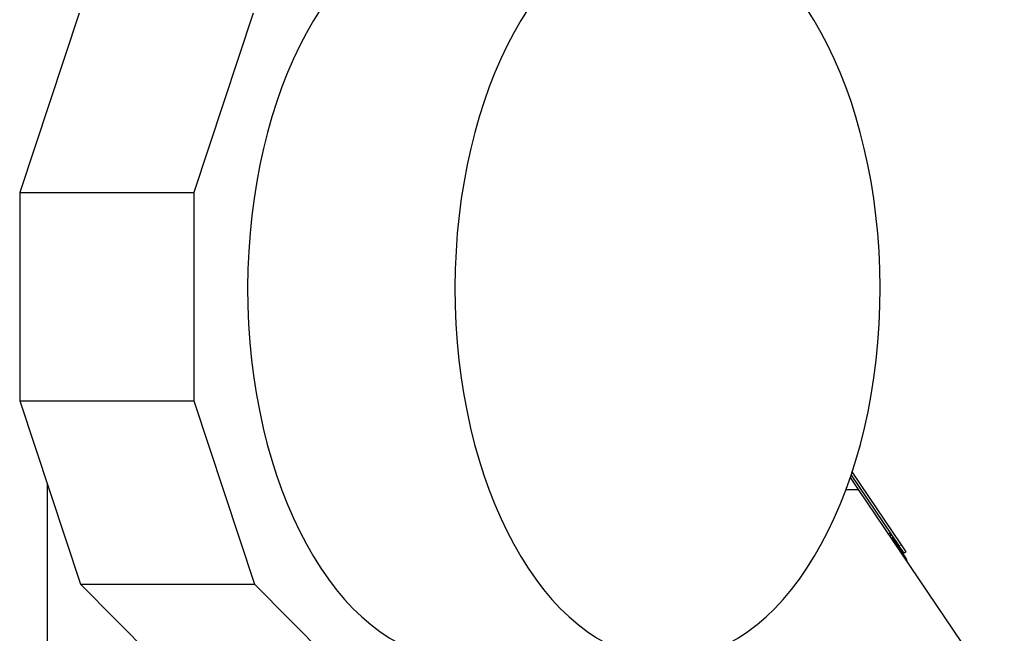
# Model space of a CAD drawing. Header units: inches. Extents: x 0 to 23760, y -13 to 16800.
# Tile 122 of 222: x 7379 to 8523, y 13866 to 14580. Entities that reach past the tile are written whole.
import ezdxf

# ---------------------------------------------------------------- set-up
doc = ezdxf.new("R2010")
doc.units = ezdxf.units.IN
doc.layers.add('254', color=7, linetype='Continuous', true_color=0xffffff)

msp = doc.modelspace()

# ---------------------------------------------------------------- linework, layer by layer
at = {"layer": '254', "color": 2, "linetype": 'Continuous', "lineweight": 25}
for p, q in [((7448.007, 14587.125), (7379.014, 14378.783)), ((7650.224, 14587.125), (7581.23, 14378.783)), ((7379.014, 14378.783), (7581.23, 14378.783)), ((7379.014, 14378.783), (7379.014, 14136.531)), ((7581.23, 14378.783), (7581.23, 14136.531)), ((7379.014, 14136.531), (7449.467, 13923.78)), ((7379.014, 14136.531), (7581.23, 14136.531)), ((7581.23, 14136.531), (7651.684, 13923.78)), ((8353.497, 14033.657), (8344.017, 14047.712)), ((8344.947, 14050.467), (8400.712, 13967.792)), ((8403.199, 13969.47), (8346.136, 14054.07)), ((7410.809, 14040.518), (7410.809, 13817.172)), ((8339.029, 14033.657), (8353.497, 14033.657)), ((8522.791, 13782.668), (8353.497, 14033.657)), ((8391.224, 13977.725), (8391.897, 13978.179)), ((8391.897, 13978.179), (8397.489, 13969.888)), ((8397.489, 13969.888), (8408.766, 13953.17)), ((8398.919, 13970.451), (8397.675, 13969.612)), ((8406.304, 13959.502), (8400.712, 13967.792)), ((8408.791, 13961.179), (8403.199, 13969.47)), ((8402.988, 13961.736), (8404.231, 13962.575)), ((8408.791, 13961.179), (8406.304, 13959.502)), ((7449.467, 13923.78), (7555.383, 13817.167)), ((7449.467, 13923.78), (7651.684, 13923.78)), ((7651.684, 13923.78), (7774.414, 13800.242))]:
    msp.add_line(p, q, dxfattribs=at)
at = {"layer": '254', "color": 110, "linetype": 'Continuous', "lineweight": 13}
for p, q in [((8390.088, 13983.544), (8388.171, 13982.251)), ((8397.489, 13969.888), (8396.816, 13969.434)), ((8400.712, 13967.792), (8403.199, 13969.47))]:
    msp.add_line(p, q, dxfattribs=at)
at = {"layer": '254', "color": 2, "linetype": 'Continuous', "lineweight": 25}
for centre, radius, start in [((8385.942, 13980.748), 5, 336.519531), ((8403.791, 13949.815), 6, 3.843062)]:
    msp.add_arc(centre, radius, start, 34, dxfattribs=at)
for centre, end_param in [((7890.751, 14267.157), 3.14159265), ((8131.582, 14267.157), 6.19006123)]:
    msp.add_ellipse(centre, major_axis=(0, 430.5), ratio=0.57357644, start_param=0.09312407, end_param=end_param, dxfattribs=at)

doc.saveas('drawing.dxf')
